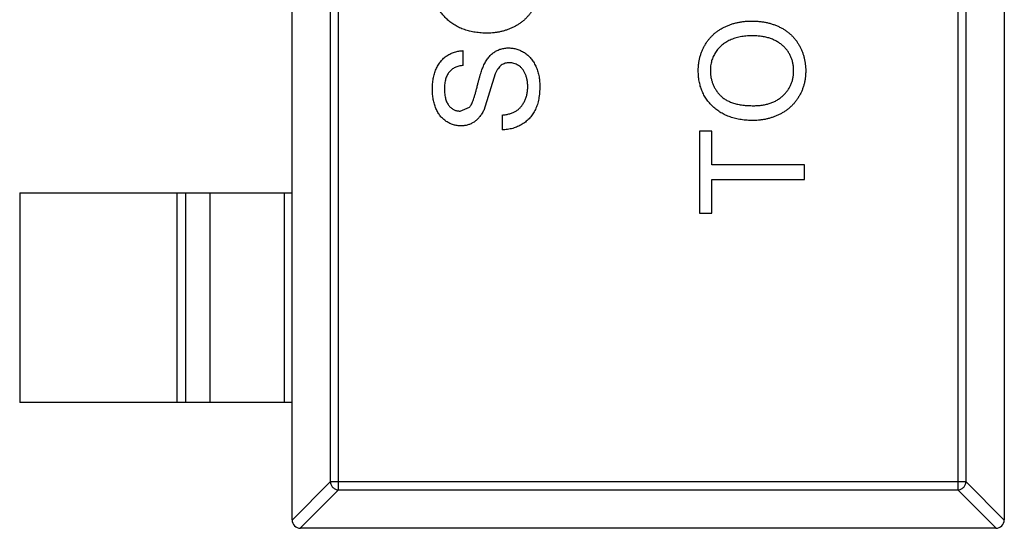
# Model space of a CAD drawing. Header units: inches. Extents: x -39 to 331, y -154 to 45.
# Tile 52 of 120: x 36.17 to 38.52, y -40.21 to -39. Entities that reach past the tile are written whole.
import ezdxf

# ---------------------------------------------------------------- set-up
doc = ezdxf.new("R2010")
doc.units = ezdxf.units.IN
doc.header["$LTSCALE"] = 1.21
doc.header["$MEASUREMENT"] = 0
doc.layers.get('0').update_dxf_attribs({"linetype": 'CONTINUOUS'})

msp = doc.modelspace()

# ---------------------------------------------------------------- linework, layer by layer
at = {"color": 6, "linetype": 'Continuous'}
for p, q in [((36.8197, -40.1921), (36.8197, -37.2321)), ((38.5197, -37.2321), (38.5197, -40.1921)), ((36.9308, -40.1207), (36.9308, -37.3035)), ((38.4086, -37.3035), (38.4086, -40.1207)), ((36.9111, -37.3232), (36.9111, -40.101)), ((38.4283, -40.101), (38.4283, -37.3232)), ((37.2284, -39.1079), (37.2284, -39.0726)), ((37.3049, -39.1281), (37.2772, -39.2152)), ((37.2209, -39.2169), (37.2429, -39.2079)), ((37.3214, -39.2265), (37.3214, -39.2617)), ((37.7925, -39.2649), (37.7925, -39.4605)), ((37.8214, -39.2649), (37.7925, -39.2649)), ((37.8214, -39.3451), (37.8214, -39.2649)), ((38.0425, -39.3451), (37.8214, -39.3451)), ((38.0425, -39.3803), (38.0425, -39.3451)), ((37.8214, -39.4605), (37.8214, -39.3803)), ((37.8214, -39.3803), (38.0425, -39.3803)), ((36.1697, -39.4121), (36.1697, -39.9121)), ((36.1697, -39.4121), (36.8197, -39.4121)), ((36.5459, -39.9121), (36.5459, -39.4121)), ((36.5657, -39.4121), (36.5657, -39.9121)), ((36.6237, -39.4121), (36.6237, -39.9121)), ((36.8019, -39.9121), (36.8019, -39.4121)), ((37.7925, -39.4605), (37.8214, -39.4605)), ((36.8197, -39.9121), (36.1697, -39.9121)), ((36.8197, -40.1924), (36.9111, -40.101)), ((38.4283, -40.101), (36.9111, -40.101)), ((38.4283, -40.101), (38.5197, -40.1924)), ((36.9308, -40.1207), (36.8394, -40.2121)), ((36.9308, -40.1207), (38.4086, -40.1207)), ((38.5, -40.2121), (38.4086, -40.1207)), ((38.4997, -40.2121), (36.8397, -40.2121))]:
    msp.add_line(p, q, dxfattribs=at)
for centre, start, end in [((36.8397, -40.1921), 180, 270), ((38.4997, -40.1921), 270, 0)]:
    msp.add_arc(centre, 0.02, start, end, dxfattribs=at)
for points, knots in [([(37.2862, -39.031), (37.2812, -39.0309), (37.2714, -39.0307), (37.2572, -39.0291), (37.2438, -39.0266), (37.2313, -39.0229), (37.2196, -39.0182), (37.2087, -39.0126), (37.1987, -39.0057), (37.1895, -38.998), (37.1814, -38.9894), (37.1742, -38.9802), (37.1681, -38.9703), (37.1632, -38.9599), (37.1594, -38.9488), (37.1567, -38.9371), (37.155, -38.9249), (37.1548, -38.9165), (37.1547, -38.9122)], [0, 0, 0, 0, 0.075226, 0.146575, 0.2145, 0.27953, 0.342403, 0.403496, 0.463762, 0.523864, 0.583252, 0.641302, 0.698898, 0.756295, 0.814628, 0.874325, 0.935783, 1, 1, 1, 1]), ([(37.4111, -38.9124), (37.4111, -38.9152), (37.411, -38.9209), (37.4101, -38.9294), (37.4089, -38.9376), (37.407, -38.9455), (37.4046, -38.9532), (37.4017, -38.9607), (37.3983, -38.968), (37.3943, -38.975), (37.3899, -38.9817), (37.3851, -38.9879), (37.3799, -38.9938), (37.3742, -38.9992), (37.3683, -39.0043), (37.3619, -39.0089), (37.3552, -39.0131), (37.3481, -39.0168), (37.3408, -39.0202), (37.3333, -39.023), (37.3257, -39.0255), (37.318, -39.0275), (37.3102, -39.0291), (37.3023, -39.0301), (37.2943, -39.0309), (37.2889, -39.0309), (37.2862, -39.031)], [0, 0, 0, 0, 0.044697, 0.088534, 0.131409, 0.173814, 0.215715, 0.257247, 0.298848, 0.340604, 0.382029, 0.42297, 0.463632, 0.504048, 0.544591, 0.584964, 0.626265, 0.667979, 0.709943, 0.751382, 0.792619, 0.833948, 0.875008, 0.916446, 0.957907, 1, 1, 1, 1]), ([(37.7893, -39.1206), (37.7894, -39.1177), (37.7895, -39.1121), (37.7902, -39.1038), (37.7915, -39.0958), (37.7933, -39.0879), (37.7957, -39.0803), (37.7984, -39.0728), (37.8018, -39.0656), (37.8057, -39.0586), (37.8099, -39.0519), (37.8147, -39.0456), (37.8198, -39.0398), (37.8253, -39.0342), (37.8313, -39.0292), (37.8376, -39.0245), (37.8443, -39.0203), (37.8515, -39.0165), (37.8589, -39.0131), (37.8666, -39.0102), (37.8745, -39.0077), (37.8828, -39.0056), (37.8912, -39.0041), (37.8999, -39.0029), (37.9088, -39.0023), (37.9149, -39.0022), (37.9179, -39.0021)], [0, 0, 0, 0, 0.043099, 0.085587, 0.126908, 0.167967, 0.20845, 0.249025, 0.289281, 0.33001, 0.370598, 0.410466, 0.450033, 0.489688, 0.529116, 0.569037, 0.609703, 0.650759, 0.692509, 0.734219, 0.776707, 0.819552, 0.863351, 0.907839, 0.953334, 1, 1, 1, 1]), ([(37.9179, -39.0021), (37.921, -39.0022), (37.9272, -39.0023), (37.9362, -39.003), (37.945, -39.0042), (37.9536, -39.0058), (37.9619, -39.008), (37.97, -39.0106), (37.9778, -39.0137), (37.9854, -39.0172), (37.9926, -39.0212), (37.9994, -39.0256), (38.0057, -39.0305), (38.0116, -39.0356), (38.017, -39.0413), (38.022, -39.0473), (38.0265, -39.0537), (38.0305, -39.0605), (38.0341, -39.0675), (38.0372, -39.0747), (38.0398, -39.082), (38.042, -39.0895), (38.0436, -39.0971), (38.0449, -39.1049), (38.0456, -39.1127), (38.0457, -39.118), (38.0457, -39.1207)], [0, 0, 0, 0, 0.04756, 0.093962, 0.139112, 0.183626, 0.227457, 0.270703, 0.313611, 0.35626, 0.398366, 0.439557, 0.480045, 0.519888, 0.559658, 0.599421, 0.639208, 0.679668, 0.72002, 0.759859, 0.79956, 0.839199, 0.878956, 0.918794, 0.959083, 1, 1, 1, 1]), ([(37.9177, -39.0374), (37.9152, -39.0374), (37.9103, -39.0374), (37.9032, -39.038), (37.8963, -39.0387), (37.8896, -39.0398), (37.8831, -39.0413), (37.8769, -39.0429), (37.871, -39.045), (37.8652, -39.0474), (37.8598, -39.05), (37.8547, -39.053), (37.8499, -39.0562), (37.8453, -39.0597), (37.8412, -39.0636), (37.8373, -39.0677), (37.8337, -39.0722), (37.8305, -39.0768), (37.8276, -39.0817), (37.8251, -39.0868), (37.8229, -39.092), (37.8212, -39.0974), (37.8198, -39.1029), (37.8188, -39.1086), (37.8183, -39.1144), (37.8182, -39.1184), (37.8182, -39.1204)], [0, 0, 0, 0, 0.050852, 0.099752, 0.147438, 0.194086, 0.239171, 0.28334, 0.326577, 0.368936, 0.410572, 0.451051, 0.490877, 0.530044, 0.568937, 0.607578, 0.64642, 0.685679, 0.724799, 0.763513, 0.802173, 0.84074, 0.879649, 0.919071, 0.959098, 1, 1, 1, 1]), ([(38.0169, -39.1209), (38.0168, -39.1179), (38.0167, -39.1121), (38.0154, -39.1035), (38.0134, -39.0954), (38.0106, -39.0876), (38.0069, -39.0803), (38.0025, -39.0733), (37.9971, -39.0669), (37.9911, -39.0608), (37.9843, -39.0553), (37.9768, -39.0504), (37.9685, -39.0464), (37.9597, -39.043), (37.9501, -39.0405), (37.9399, -39.0387), (37.929, -39.0376), (37.9215, -39.0374), (37.9177, -39.0374)], [0, 0, 0, 0, 0.061055, 0.119545, 0.176806, 0.232956, 0.288583, 0.344667, 0.401662, 0.46054, 0.520477, 0.581213, 0.643431, 0.707961, 0.775371, 0.846414, 0.921152, 1, 1, 1, 1]), ([(37.1547, -39.1653), (37.1548, -39.1609), (37.155, -39.1522), (37.1566, -39.1397), (37.1595, -39.1279), (37.1627, -39.1187), (37.1659, -39.1119), (37.1684, -39.1071), (37.1713, -39.1026), (37.1744, -39.0984), (37.1778, -39.0945), (37.1815, -39.091), (37.1853, -39.0876), (37.1909, -39.0837), (37.1983, -39.0795), (37.2078, -39.0759), (37.2179, -39.0734), (37.2249, -39.0729), (37.2284, -39.0726)], [0, 0, 0, 0, 0.100475, 0.195644, 0.286083, 0.372983, 0.415026, 0.456052, 0.495939, 0.535566, 0.574087, 0.612519, 0.651081, 0.689513, 0.766237, 0.84235, 0.919974, 1, 1, 1, 1]), ([(37.2765, -39.1096), (37.2773, -39.1078), (37.2789, -39.1043), (37.2817, -39.0993), (37.2846, -39.0946), (37.2877, -39.0903), (37.2909, -39.0864), (37.2943, -39.0828), (37.2979, -39.0796), (37.3017, -39.0768), (37.3056, -39.0743), (37.3096, -39.0721), (37.3138, -39.0703), (37.3182, -39.0688), (37.3227, -39.0677), (37.3273, -39.0668), (37.3321, -39.0663), (37.3353, -39.0662), (37.3369, -39.0662)], [0, 0, 0, 0, 0.074931, 0.147078, 0.216364, 0.282503, 0.346688, 0.408836, 0.469262, 0.528432, 0.587001, 0.644416, 0.702189, 0.759767, 0.81849, 0.877633, 0.93802, 1, 1, 1, 1]), ([(37.3369, -39.0662), (37.3402, -39.0664), (37.3467, -39.0666), (37.3563, -39.0688), (37.3655, -39.0723), (37.3729, -39.0765), (37.3785, -39.0803), (37.3825, -39.0836), (37.3863, -39.0872), (37.3898, -39.0911), (37.3931, -39.0953), (37.3961, -39.0998), (37.3989, -39.1046), (37.4023, -39.1114), (37.4059, -39.1205), (37.4089, -39.1321), (37.4108, -39.1443), (37.411, -39.1527), (37.4111, -39.157)], [0, 0, 0, 0, 0.074816, 0.148535, 0.223872, 0.301297, 0.340894, 0.38034, 0.420127, 0.45995, 0.500831, 0.541907, 0.584439, 0.62808, 0.717267, 0.80786, 0.901925, 1, 1, 1, 1]), ([(37.3386, -39.1015), (37.3368, -39.1016), (37.3333, -39.1017), (37.3282, -39.1028), (37.3235, -39.1048), (37.319, -39.1075), (37.3149, -39.1112), (37.3111, -39.1158), (37.3077, -39.1216), (37.3059, -39.1259), (37.3049, -39.1281)], [0, 0, 0, 0, 0.117768, 0.230176, 0.339843, 0.450625, 0.566943, 0.696021, 0.839438, 1, 1, 1, 1]), ([(37.3823, -39.1586), (37.3822, -39.1557), (37.3821, -39.1502), (37.3809, -39.1423), (37.3791, -39.1348), (37.3765, -39.1279), (37.3733, -39.1216), (37.3695, -39.1162), (37.3651, -39.1115), (37.3601, -39.1079), (37.3549, -39.1051), (37.3496, -39.103), (37.3441, -39.1017), (37.3405, -39.1016), (37.3386, -39.1015)], [0, 0, 0, 0, 0.105584, 0.205868, 0.300947, 0.393002, 0.480949, 0.562874, 0.641461, 0.717742, 0.791772, 0.862716, 0.931777, 1, 1, 1, 1]), ([(37.2284, -39.1079), (37.2266, -39.1081), (37.2231, -39.1085), (37.2181, -39.1096), (37.2133, -39.1112), (37.2089, -39.1129), (37.2049, -39.1151), (37.2012, -39.1176), (37.1979, -39.1205), (37.1948, -39.1238), (37.1922, -39.1274), (37.1898, -39.1314), (37.1879, -39.1359), (37.1863, -39.1407), (37.1851, -39.1459), (37.1841, -39.1516), (37.1837, -39.1576), (37.1836, -39.1618), (37.1835, -39.1639)], [0, 0, 0, 0, 0.067155, 0.131403, 0.192732, 0.251253, 0.307704, 0.362699, 0.417778, 0.472304, 0.527873, 0.58523, 0.645057, 0.707952, 0.774434, 0.84494, 0.920404, 1, 1, 1, 1]), ([(37.2429, -39.2079), (37.2437, -39.207), (37.2453, -39.2051), (37.2475, -39.2015), (37.2497, -39.1971), (37.2518, -39.1918), (37.254, -39.1856), (37.2563, -39.1785), (37.2585, -39.1706), (37.2607, -39.162), (37.2628, -39.1533), (37.265, -39.145), (37.267, -39.1374), (37.269, -39.1305), (37.271, -39.1243), (37.2729, -39.1188), (37.2747, -39.1139), (37.2759, -39.111), (37.2765, -39.1096)], [0, 0, 0, 0, 0.032743, 0.07241, 0.119611, 0.174673, 0.237345, 0.308352, 0.38763, 0.474784, 0.563332, 0.645136, 0.720203, 0.789134, 0.851497, 0.907331, 0.956969, 1, 1, 1, 1]), ([(37.9208, -39.2393), (37.9158, -39.2392), (37.906, -39.239), (37.8918, -39.2375), (37.8784, -39.2349), (37.8659, -39.2312), (37.8542, -39.2266), (37.8433, -39.2209), (37.8333, -39.2141), (37.8241, -39.2063), (37.816, -39.1977), (37.8088, -39.1885), (37.8028, -39.1787), (37.7978, -39.1682), (37.794, -39.1571), (37.7913, -39.1455), (37.7896, -39.1332), (37.7894, -39.1248), (37.7893, -39.1206)], [0, 0, 0, 0, 0.075226, 0.146575, 0.2145, 0.27953, 0.342403, 0.403496, 0.463762, 0.523864, 0.583252, 0.641302, 0.698898, 0.756295, 0.814628, 0.874325, 0.935783, 1, 1, 1, 1]), ([(37.8182, -39.1204), (37.8182, -39.1232), (37.8183, -39.1287), (37.8195, -39.1369), (37.8214, -39.1447), (37.8239, -39.1523), (37.8273, -39.1596), (37.8315, -39.1665), (37.8363, -39.1732), (37.8418, -39.1795), (37.8482, -39.1854), (37.8558, -39.1904), (37.8643, -39.1946), (37.8738, -39.1981), (37.8842, -39.2008), (37.8957, -39.2027), (37.9081, -39.2038), (37.9167, -39.204), (37.9212, -39.204)], [0, 0, 0, 0, 0.055943, 0.110382, 0.164048, 0.216759, 0.269601, 0.323009, 0.377581, 0.433449, 0.490922, 0.550625, 0.613117, 0.679861, 0.751358, 0.828261, 0.910795, 1, 1, 1, 1]), ([(38.0457, -39.1207), (38.0457, -39.1236), (38.0456, -39.1293), (38.0448, -39.1377), (38.0435, -39.1459), (38.0416, -39.1539), (38.0392, -39.1616), (38.0363, -39.1691), (38.0329, -39.1764), (38.0289, -39.1833), (38.0245, -39.19), (38.0197, -39.1963), (38.0145, -39.2022), (38.0089, -39.2076), (38.0029, -39.2126), (37.9965, -39.2172), (37.9898, -39.2214), (37.9827, -39.2251), (37.9754, -39.2285), (37.9679, -39.2313), (37.9603, -39.2338), (37.9526, -39.2358), (37.9448, -39.2374), (37.9369, -39.2384), (37.9289, -39.2392), (37.9235, -39.2393), (37.9208, -39.2393)], [0, 0, 0, 0, 0.044697, 0.088534, 0.131409, 0.173814, 0.215715, 0.257247, 0.298848, 0.340604, 0.382029, 0.42297, 0.463632, 0.504048, 0.544591, 0.584964, 0.626265, 0.667979, 0.709943, 0.751382, 0.792619, 0.833948, 0.875008, 0.916446, 0.957907, 1, 1, 1, 1]), ([(37.9212, -39.204), (37.9248, -39.204), (37.9319, -39.2039), (37.9421, -39.2027), (37.9518, -39.2008), (37.9609, -39.1983), (37.9694, -39.1949), (37.9774, -39.1909), (37.9847, -39.186), (37.9913, -39.1805), (37.9973, -39.1744), (38.0026, -39.1679), (38.007, -39.1609), (38.0106, -39.1537), (38.0134, -39.146), (38.0154, -39.138), (38.0167, -39.1295), (38.0168, -39.1238), (38.0169, -39.1209)], [0, 0, 0, 0, 0.075964, 0.148125, 0.217201, 0.2833, 0.347202, 0.4093, 0.470426, 0.531588, 0.591739, 0.650258, 0.707303, 0.764208, 0.821148, 0.879119, 0.938423, 1, 1, 1, 1]), ([(37.2232, -39.2521), (37.2201, -39.252), (37.2139, -39.2518), (37.2048, -39.2497), (37.1961, -39.2463), (37.1892, -39.2425), (37.184, -39.2388), (37.1802, -39.2357), (37.1768, -39.2322), (37.1735, -39.2285), (37.1706, -39.2245), (37.1678, -39.2202), (37.1654, -39.2155), (37.1623, -39.2089), (37.1592, -39.2001), (37.1566, -39.189), (37.155, -39.1773), (37.1548, -39.1694), (37.1547, -39.1653)], [0, 0, 0, 0, 0.074995, 0.149165, 0.223664, 0.300412, 0.33957, 0.378921, 0.418096, 0.45823, 0.498427, 0.539708, 0.582216, 0.625824, 0.715481, 0.807384, 0.901634, 1, 1, 1, 1]), ([(37.1835, -39.1639), (37.1836, -39.1661), (37.1836, -39.1704), (37.1842, -39.1767), (37.185, -39.1824), (37.1862, -39.1877), (37.1878, -39.1925), (37.1896, -39.1969), (37.1919, -39.2008), (37.1944, -39.2042), (37.1972, -39.2072), (37.2002, -39.2098), (37.2032, -39.212), (37.2065, -39.2138), (37.2099, -39.2152), (37.2134, -39.2161), (37.2171, -39.2168), (37.2196, -39.2168), (37.2209, -39.2169)], [0, 0, 0, 0, 0.091511, 0.177143, 0.257108, 0.331198, 0.400592, 0.465625, 0.526973, 0.585443, 0.641399, 0.695044, 0.746782, 0.796959, 0.847545, 0.897439, 0.947649, 1, 1, 1, 1]), ([(37.4111, -39.157), (37.4111, -39.1597), (37.411, -39.1651), (37.4105, -39.1729), (37.4097, -39.1804), (37.4086, -39.1876), (37.4071, -39.1944), (37.4053, -39.2009), (37.4032, -39.2071), (37.4007, -39.2129), (37.3979, -39.2184), (37.3948, -39.2236), (37.3913, -39.2285), (37.3875, -39.233), (37.3834, -39.2374), (37.3789, -39.2413), (37.3742, -39.245), (37.3691, -39.2483), (37.3637, -39.2513), (37.3582, -39.254), (37.3525, -39.2563), (37.3466, -39.2581), (37.3405, -39.2596), (37.3343, -39.2607), (37.3279, -39.2615), (37.3236, -39.2616), (37.3214, -39.2617)], [0, 0, 0, 0, 0.052493, 0.102825, 0.151397, 0.198033, 0.242876, 0.285999, 0.327849, 0.368395, 0.407852, 0.446838, 0.485166, 0.523341, 0.561602, 0.59992, 0.638496, 0.677791, 0.71729, 0.756605, 0.796068, 0.835886, 0.875714, 0.916263, 0.95776, 1, 1, 1, 1]), ([(37.3214, -39.2265), (37.3245, -39.2261), (37.3306, -39.2253), (37.3392, -39.2233), (37.347, -39.2206), (37.354, -39.2172), (37.3601, -39.2128), (37.3656, -39.2076), (37.3704, -39.2011), (37.3747, -39.1939), (37.378, -39.1858), (37.3805, -39.1772), (37.382, -39.168), (37.3822, -39.1618), (37.3823, -39.1586)], [0, 0, 0, 0, 0.093796, 0.180188, 0.260363, 0.334847, 0.407093, 0.481448, 0.559271, 0.64227, 0.728586, 0.815978, 0.906035, 1, 1, 1, 1]), ([(37.2772, -39.2152), (37.2756, -39.2182), (37.2725, -39.2238), (37.267, -39.2315), (37.261, -39.2379), (37.2543, -39.2431), (37.2471, -39.2472), (37.2395, -39.25), (37.2315, -39.2519), (37.226, -39.252), (37.2232, -39.2521)], [0, 0, 0, 0, 0.144805, 0.279512, 0.406394, 0.527502, 0.645393, 0.761885, 0.878942, 1, 1, 1, 1]), ([(36.9111, -40.101), (36.9112, -40.1035), (36.9124, -40.1086), (36.9168, -40.115), (36.9232, -40.1194), (36.9283, -40.1206), (36.9308, -40.1207)], [0, 0, 0, 0, 0.249032, 0.5, 0.750968, 1, 1, 1, 1]), ([(38.4086, -40.1207), (38.4111, -40.1206), (38.4162, -40.1194), (38.4227, -40.115), (38.4271, -40.1086), (38.4282, -40.1035), (38.4283, -40.101)], [0, 0, 0, 0, 0.249032, 0.5, 0.750968, 1, 1, 1, 1])]:
    msp.add_open_spline(points, degree=3, knots=knots, dxfattribs=at)

doc.saveas('drawing.dxf')
